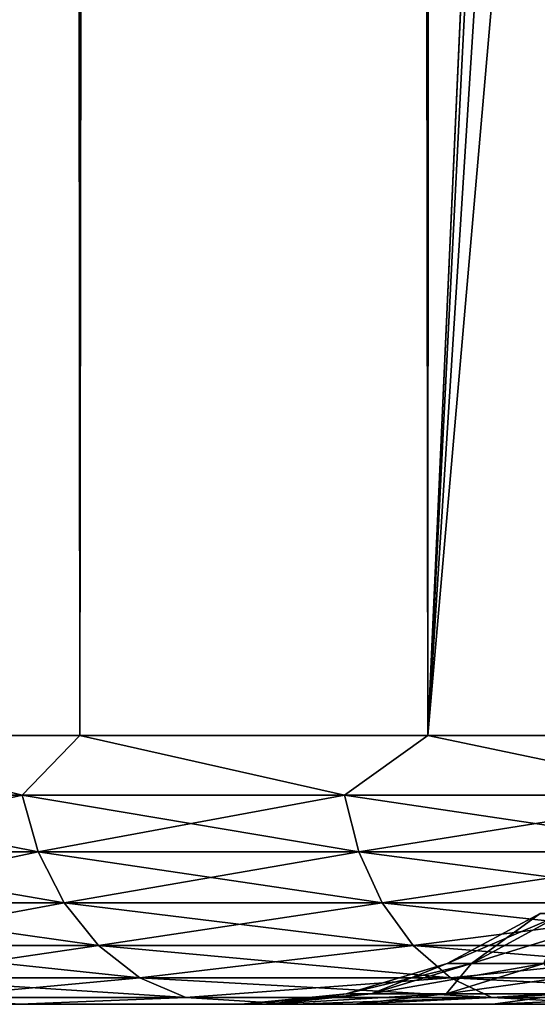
# Model space of a CAD drawing. Extents: x -265 to 265, y 0 to 1307.
# Tile 68 of 256: x 237.88 to 239.8, y 0 to 3.66. Entities that reach past the tile are written whole.
import ezdxf

# ---------------------------------------------------------------- set-up
doc = ezdxf.new("R2010")
doc.units = 0
doc.header["$LTSCALE"] = 81.481481
for name, color, linetype in [('117', 7, 'CONTINUOUS'), ('119', 7, 'CONTINUOUS'), ('120', 7, 'CONTINUOUS'), ('121', 7, 'CONTINUOUS'), ('122', 7, 'CONTINUOUS'), ('146', 7, 'CONTINUOUS'), ('147', 7, 'CONTINUOUS')]:
    doc.layers.add(name, color=color, linetype=linetype)

msp = doc.modelspace()

# ---------------------------------------------------------------- linework, layer by layer
at = {"layer": '117', "color": 7, "linetype": 'CONTINUOUS'}
for points in [[(237.8756, 0, 7), (237.0657, 0, 5.3575), (237.8756, 0, -7), (237.8756, 0, 7)], [(238.893, 0, 8.5226), (237.8756, 0, 7), (238.8052, 0, 1.5386), (238.893, 0, 8.5226)], [(238.893, 0, -8.5226), (237.8756, 0, 7), (237.8756, 0, -7), (238.893, 0, -8.5226)], [(237.8756, 0, 7), (238.893, 0, -8.5226), (238.7, 0), (237.8756, 0, 7)], [(237.8756, 0, 7), (238.7, 0), (238.8052, 0, 1.5386), (237.8756, 0, 7)], [(238.7, 0), (238.893, 0, -8.5226), (238.8052, 0, -1.5386), (238.7, 0)], [(239.119, 0, 3.0487), (238.893, 0, 8.5226), (238.8052, 0, 1.5386), (239.119, 0, 3.0487)], [(238.8052, 0, -1.5386), (238.893, 0, -8.5226), (239.119, 0, -3.0487), (238.8052, 0, -1.5386)], [(240.1005, 0, 9.8995), (238.893, 0, 8.5226), (239.6355, 0, 4.5019), (240.1005, 0, 9.8995)], [(239.6355, 0, 4.5019), (238.893, 0, 8.5226), (239.119, 0, 3.0487), (239.6355, 0, 4.5019)], [(238.893, 0, -8.5226), (240.1005, 0, -9.8995), (239.119, 0, -3.0487), (238.893, 0, -8.5226)], [(239.119, 0, -3.0487), (240.1005, 0, -9.8995), (239.6355, 0, -4.5019), (239.119, 0, -3.0487)], [(240.345, 0, 5.8713), (240.1005, 0, 9.8995), (239.6355, 0, 4.5019), (240.345, 0, 5.8713)], [(239.6355, 0, -4.5019), (240.1005, 0, -9.8995), (240.345, 0, -5.8713), (239.6355, 0, -4.5019)]]:
    msp.add_3dface(points, dxfattribs=at)
at = {"layer": '119', "color": 7, "linetype": 'CONTINUOUS'}
for points in [[(237.0096, 1, 7.5), (238.0997, 1, 9.1314), (237.0096, 1299, 7.5), (237.0096, 1, 7.5)], [(237.0096, 1299, 7.5), (238.0997, 1, 9.1314), (238.0997, 1299, 9.1314), (237.0096, 1299, 7.5)], [(238.0997, 1, 9.1314), (239.3934, 1, 10.6066), (238.0997, 1299, 9.1314), (238.0997, 1, 9.1314)], [(238.0997, 1299, 9.1314), (239.3934, 1, 10.6066), (239.3934, 1299, 10.6066), (238.0997, 1299, 9.1314)], [(239.3934, 1, 10.6066), (240.8686, 1, 11.9003), (239.3934, 1299, 10.6066), (239.3934, 1, 10.6066)], [(239.3934, 1299, 10.6066), (240.8686, 1, 11.9003), (240.8686, 1299, 11.9003), (239.3934, 1299, 10.6066)]]:
    msp.add_3dface(points, dxfattribs=at)
at = {"layer": '120', "color": 7, "linetype": 'CONTINUOUS'}
for points in [[(238.0997, 1, -9.1314), (237.0096, 1, -7.5), (238.0997, 1299, -9.1314), (238.0997, 1, -9.1314)], [(238.0997, 1299, -9.1314), (237.0096, 1, -7.5), (237.0096, 1299, -7.5), (238.0997, 1299, -9.1314)], [(239.3934, 1, -10.6066), (238.0997, 1, -9.1314), (239.3934, 1299, -10.6066), (239.3934, 1, -10.6066)], [(239.3934, 1299, -10.6066), (238.0997, 1, -9.1314), (238.0997, 1299, -9.1314), (239.3934, 1299, -10.6066)], [(239.3934, 1, -10.6066), (239.3934, 1299, -10.6066), (240.25, 1280, -11.399), (239.3934, 1, -10.6066)], [(239.3934, 1, -10.6066), (240.25, 1280, -11.399), (240.25, 20, -11.399), (239.3934, 1, -10.6066)], [(240.3049, 18.9667, -11.4457), (239.3934, 1, -10.6066), (240.25, 20, -11.399), (240.3049, 18.9667, -11.4457)], [(240.475, 17.9175, -11.5877), (239.3934, 1, -10.6066), (240.3049, 18.9667, -11.4457), (240.475, 17.9175, -11.5877)], [(240.7756, 16.8419, -11.8284), (239.3934, 1, -10.6066), (240.475, 17.9175, -11.5877), (240.7756, 16.8419, -11.8284)], [(240.8686, 1, -11.9003), (239.3934, 1, -10.6066), (240.7756, 16.8419, -11.8284), (240.8686, 1, -11.9003)]]:
    msp.add_3dface(points, dxfattribs=at)
at = {"layer": '121', "color": 7, "linetype": 'CONTINUOUS'}
for points in [[(237.0096, 1, 7.5), (236.8772, 0.7786, 7.2143), (237.8848, 0.7786, 8.8022), (237.0096, 1, 7.5)], [(238.0997, 1, 9.1314), (237.0096, 1, 7.5), (237.8848, 0.7786, 8.8022), (238.0997, 1, 9.1314)], [(238.0997, 1, 9.1314), (237.8848, 0.7786, 8.8022), (239.0836, 0.7786, 10.2512), (238.0997, 1, 9.1314)], [(239.3934, 1, 10.6066), (238.0997, 1, 9.1314), (239.0836, 0.7786, 10.2512), (239.3934, 1, 10.6066)], [(239.3934, 1, 10.6066), (239.0836, 0.7786, 10.2512), (240.4545, 0.7786, 11.5386), (239.3934, 1, 10.6066)], [(240.8686, 1, 11.9003), (239.3934, 1, 10.6066), (240.4545, 0.7786, 11.5386), (240.8686, 1, 11.9003)], [(236.9418, 0.5669, 7.1788), (237.9445, 0.5669, 8.7588), (236.8772, 0.7786, 7.2143), (236.9418, 0.5669, 7.1788)], [(236.8772, 0.7786, 7.2143), (237.9445, 0.5669, 8.7588), (237.8848, 0.7786, 8.8022), (236.8772, 0.7786, 7.2143)], [(237.9445, 0.5669, 8.7588), (239.1374, 0.5669, 10.2007), (237.8848, 0.7786, 8.8022), (237.9445, 0.5669, 8.7588)], [(237.8848, 0.7786, 8.8022), (239.1374, 0.5669, 10.2007), (239.0836, 0.7786, 10.2512), (237.8848, 0.7786, 8.8022)], [(239.1374, 0.5669, 10.2007), (240.5015, 0.5669, 11.4817), (239.0836, 0.7786, 10.2512), (239.1374, 0.5669, 10.2007)], [(239.0836, 0.7786, 10.2512), (240.5015, 0.5669, 11.4817), (240.4545, 0.7786, 11.5386), (239.0836, 0.7786, 10.2512)], [(237.0462, 0.377, 7.1214), (238.0409, 0.377, 8.6888), (236.9418, 0.5669, 7.1788), (237.0462, 0.377, 7.1214)], [(236.9418, 0.5669, 7.1788), (238.0409, 0.377, 8.6888), (237.9445, 0.5669, 8.7588), (236.9418, 0.5669, 7.1788)], [(238.0409, 0.377, 8.6888), (239.2242, 0.377, 10.1191), (237.9445, 0.5669, 8.7588), (238.0409, 0.377, 8.6888)], [(237.9445, 0.5669, 8.7588), (239.2242, 0.377, 10.1191), (239.1374, 0.5669, 10.2007), (237.9445, 0.5669, 8.7588)], [(239.2242, 0.377, 10.1191), (240.5774, 0.377, 11.3899), (239.1374, 0.5669, 10.2007), (239.2242, 0.377, 10.1191)], [(239.1374, 0.5669, 10.2007), (240.5774, 0.377, 11.3899), (240.5015, 0.5669, 11.4817), (239.1374, 0.5669, 10.2007)], [(237.185, 0.2184, 7.0451), (238.1691, 0.2184, 8.5957), (237.0462, 0.377, 7.1214), (237.185, 0.2184, 7.0451)], [(237.0462, 0.377, 7.1214), (238.1691, 0.2184, 8.5957), (238.0409, 0.377, 8.6888), (237.0462, 0.377, 7.1214)], [(238.1691, 0.2184, 8.5957), (239.3397, 0.2184, 10.0107), (238.0409, 0.377, 8.6888), (238.1691, 0.2184, 8.5957)], [(238.0409, 0.377, 8.6888), (239.3397, 0.2184, 10.0107), (239.2242, 0.377, 10.1191), (238.0409, 0.377, 8.6888)], [(239.3397, 0.2184, 10.0107), (240.6784, 0.2184, 11.2679), (239.2242, 0.377, 10.1191), (239.3397, 0.2184, 10.0107)], [(239.2242, 0.377, 10.1191), (240.6784, 0.2184, 11.2679), (240.5774, 0.377, 11.3899), (239.2242, 0.377, 10.1191)], [(237.3513, 0.0991, 6.9537), (238.3226, 0.0991, 8.4841), (237.185, 0.2184, 7.0451), (237.3513, 0.0991, 6.9537)], [(237.185, 0.2184, 7.0451), (238.3226, 0.0991, 8.4841), (238.1691, 0.2184, 8.5957), (237.185, 0.2184, 7.0451)], [(238.3226, 0.0991, 8.4841), (239.478, 0.0991, 9.8808), (238.1691, 0.2184, 8.5957), (238.3226, 0.0991, 8.4841)], [(238.1691, 0.2184, 8.5957), (239.478, 0.0991, 9.8808), (239.3397, 0.2184, 10.0107), (238.1691, 0.2184, 8.5957)], [(239.478, 0.0991, 9.8808), (240.7994, 0.0991, 11.1217), (239.3397, 0.2184, 10.0107), (239.478, 0.0991, 9.8808)], [(239.3397, 0.2184, 10.0107), (240.7994, 0.0991, 11.1217), (240.6784, 0.2184, 11.2679), (239.3397, 0.2184, 10.0107)], [(237.5367, 0.0251, 6.8518), (238.4937, 0.0251, 8.3598), (237.3513, 0.0991, 6.9537), (237.5367, 0.0251, 6.8518)], [(237.3513, 0.0991, 6.9537), (238.4937, 0.0251, 8.3598), (238.3226, 0.0991, 8.4841), (237.3513, 0.0991, 6.9537)], [(238.4937, 0.0251, 8.3598), (239.6322, 0.0251, 9.736), (238.3226, 0.0991, 8.4841), (238.4937, 0.0251, 8.3598)], [(238.3226, 0.0991, 8.4841), (239.6322, 0.0251, 9.736), (239.478, 0.0991, 9.8808), (238.3226, 0.0991, 8.4841)], [(239.6322, 0.0251, 9.736), (240.9342, 0.0251, 10.9586), (239.478, 0.0991, 9.8808), (239.6322, 0.0251, 9.736)], [(239.478, 0.0991, 9.8808), (240.9342, 0.0251, 10.9586), (240.7994, 0.0991, 11.1217), (239.478, 0.0991, 9.8808)], [(237.0657, 0, 5.3575), (237.8756, 0, 7), (237.5367, 0.0251, 6.8518), (237.0657, 0, 5.3575)], [(237.5367, 0.0251, 6.8518), (237.8756, 0, 7), (238.4937, 0.0251, 8.3598), (237.5367, 0.0251, 6.8518)], [(237.8756, 0, 7), (238.893, 0, 8.5226), (238.4937, 0.0251, 8.3598), (237.8756, 0, 7)], [(238.4937, 0.0251, 8.3598), (238.893, 0, 8.5226), (239.6322, 0.0251, 9.736), (238.4937, 0.0251, 8.3598)], [(238.893, 0, 8.5226), (240.1005, 0, 9.8995), (239.6322, 0.0251, 9.736), (238.893, 0, 8.5226)], [(239.6322, 0.0251, 9.736), (240.1005, 0, 9.8995), (240.9342, 0.0251, 10.9586), (239.6322, 0.0251, 9.736)]]:
    msp.add_3dface(points, dxfattribs=at)
at = {"layer": '122', "color": 7, "linetype": 'CONTINUOUS'}
for points in [[(237.0096, 1, -7.5), (237.8848, 0.7786, -8.8022), (236.8772, 0.7786, -7.2143), (237.0096, 1, -7.5)], [(237.0096, 1, -7.5), (238.0997, 1, -9.1314), (237.8848, 0.7786, -8.8022), (237.0096, 1, -7.5)], [(238.0997, 1, -9.1314), (239.0836, 0.7786, -10.2512), (237.8848, 0.7786, -8.8022), (238.0997, 1, -9.1314)], [(238.0997, 1, -9.1314), (239.3934, 1, -10.6066), (239.0836, 0.7786, -10.2512), (238.0997, 1, -9.1314)], [(239.3934, 1, -10.6066), (240.4545, 0.7786, -11.5386), (239.0836, 0.7786, -10.2512), (239.3934, 1, -10.6066)], [(239.3934, 1, -10.6066), (240.8686, 1, -11.9003), (240.4545, 0.7786, -11.5386), (239.3934, 1, -10.6066)], [(237.8848, 0.7786, -8.8022), (236.9418, 0.5669, -7.1788), (236.8772, 0.7786, -7.2143), (237.8848, 0.7786, -8.8022)], [(237.9445, 0.5669, -8.7588), (236.9418, 0.5669, -7.1788), (237.8848, 0.7786, -8.8022), (237.9445, 0.5669, -8.7588)], [(239.0836, 0.7786, -10.2512), (237.9445, 0.5669, -8.7588), (237.8848, 0.7786, -8.8022), (239.0836, 0.7786, -10.2512)], [(239.1374, 0.5669, -10.2007), (237.9445, 0.5669, -8.7588), (239.0836, 0.7786, -10.2512), (239.1374, 0.5669, -10.2007)], [(240.4545, 0.7786, -11.5386), (239.1374, 0.5669, -10.2007), (239.0836, 0.7786, -10.2512), (240.4545, 0.7786, -11.5386)], [(240.5015, 0.5669, -11.4817), (239.1374, 0.5669, -10.2007), (240.4545, 0.7786, -11.5386), (240.5015, 0.5669, -11.4817)], [(237.9445, 0.5669, -8.7588), (237.0462, 0.377, -7.1214), (236.9418, 0.5669, -7.1788), (237.9445, 0.5669, -8.7588)], [(238.0409, 0.377, -8.6888), (237.0462, 0.377, -7.1214), (237.9445, 0.5669, -8.7588), (238.0409, 0.377, -8.6888)], [(239.1374, 0.5669, -10.2007), (238.0409, 0.377, -8.6888), (237.9445, 0.5669, -8.7588), (239.1374, 0.5669, -10.2007)], [(239.2242, 0.377, -10.1191), (238.0409, 0.377, -8.6888), (239.1374, 0.5669, -10.2007), (239.2242, 0.377, -10.1191)], [(240.5015, 0.5669, -11.4817), (239.2242, 0.377, -10.1191), (239.1374, 0.5669, -10.2007), (240.5015, 0.5669, -11.4817)], [(240.5774, 0.377, -11.3899), (239.2242, 0.377, -10.1191), (240.5015, 0.5669, -11.4817), (240.5774, 0.377, -11.3899)], [(238.0409, 0.377, -8.6888), (237.185, 0.2184, -7.0451), (237.0462, 0.377, -7.1214), (238.0409, 0.377, -8.6888)], [(238.1691, 0.2184, -8.5957), (237.185, 0.2184, -7.0451), (238.0409, 0.377, -8.6888), (238.1691, 0.2184, -8.5957)], [(239.2242, 0.377, -10.1191), (238.1691, 0.2184, -8.5957), (238.0409, 0.377, -8.6888), (239.2242, 0.377, -10.1191)], [(239.3397, 0.2184, -10.0107), (238.1691, 0.2184, -8.5957), (239.2242, 0.377, -10.1191), (239.3397, 0.2184, -10.0107)], [(240.5774, 0.377, -11.3899), (239.3397, 0.2184, -10.0107), (239.2242, 0.377, -10.1191), (240.5774, 0.377, -11.3899)], [(240.6784, 0.2184, -11.2679), (239.3397, 0.2184, -10.0107), (240.5774, 0.377, -11.3899), (240.6784, 0.2184, -11.2679)], [(238.1691, 0.2184, -8.5957), (237.3513, 0.0991, -6.9537), (237.185, 0.2184, -7.0451), (238.1691, 0.2184, -8.5957)], [(238.3226, 0.0991, -8.4841), (237.3513, 0.0991, -6.9537), (238.1691, 0.2184, -8.5957), (238.3226, 0.0991, -8.4841)], [(239.3397, 0.2184, -10.0107), (238.3226, 0.0991, -8.4841), (238.1691, 0.2184, -8.5957), (239.3397, 0.2184, -10.0107)], [(239.478, 0.0991, -9.8808), (238.3226, 0.0991, -8.4841), (239.3397, 0.2184, -10.0107), (239.478, 0.0991, -9.8808)], [(240.6784, 0.2184, -11.2679), (239.478, 0.0991, -9.8808), (239.3397, 0.2184, -10.0107), (240.6784, 0.2184, -11.2679)], [(240.7994, 0.0991, -11.1217), (239.478, 0.0991, -9.8808), (240.6784, 0.2184, -11.2679), (240.7994, 0.0991, -11.1217)], [(238.3226, 0.0991, -8.4841), (237.5367, 0.0251, -6.8518), (237.3513, 0.0991, -6.9537), (238.3226, 0.0991, -8.4841)], [(238.4937, 0.0251, -8.3598), (237.5367, 0.0251, -6.8518), (238.3226, 0.0991, -8.4841), (238.4937, 0.0251, -8.3598)], [(239.478, 0.0991, -9.8808), (238.4937, 0.0251, -8.3598), (238.3226, 0.0991, -8.4841), (239.478, 0.0991, -9.8808)], [(239.6322, 0.0251, -9.736), (238.4937, 0.0251, -8.3598), (239.478, 0.0991, -9.8808), (239.6322, 0.0251, -9.736)], [(240.7994, 0.0991, -11.1217), (239.6322, 0.0251, -9.736), (239.478, 0.0991, -9.8808), (240.7994, 0.0991, -11.1217)], [(240.9342, 0.0251, -10.9586), (239.6322, 0.0251, -9.736), (240.7994, 0.0991, -11.1217), (240.9342, 0.0251, -10.9586)], [(238.4937, 0.0251, -8.3598), (237.8756, 0, -7), (237.5367, 0.0251, -6.8518), (238.4937, 0.0251, -8.3598)], [(238.893, 0, -8.5226), (237.8756, 0, -7), (238.4937, 0.0251, -8.3598), (238.893, 0, -8.5226)], [(239.6322, 0.0251, -9.736), (238.893, 0, -8.5226), (238.4937, 0.0251, -8.3598), (239.6322, 0.0251, -9.736)], [(240.1005, 0, -9.8995), (238.893, 0, -8.5226), (239.6322, 0.0251, -9.736), (240.1005, 0, -9.8995)], [(240.9342, 0.0251, -10.9586), (240.1005, 0, -9.8995), (239.6322, 0.0251, -9.736), (240.9342, 0.0251, -10.9586)]]:
    msp.add_3dface(points, dxfattribs=at)
at = {"layer": '146', "color": 7, "linetype": 'CONTINUOUS'}
for points in [[(239.4657, 0.1524), (239.5559, 0.1524, -1.375), (239.8118, 0.3375), (239.4657, 0.1524)], [(239.5559, 0.1524, -1.375), (239.8247, 0.1524, -2.7265), (239.899, 0.3375, -1.3298), (239.5559, 0.1524, -1.375)], [(239.8118, 0.3375), (239.5559, 0.1524, -1.375), (239.899, 0.3375, -1.3298), (239.8118, 0.3375)], [(239.0902, 0.0384), (239.1835, 0.0384, -1.424), (239.4657, 0.1524), (239.0902, 0.0384)], [(239.1835, 0.0384, -1.424), (239.4619, 0.0384, -2.8237), (239.5559, 0.1524, -1.375), (239.1835, 0.0384, -1.424)], [(239.4657, 0.1524), (239.1835, 0.0384, -1.424), (239.5559, 0.1524, -1.375), (239.4657, 0.1524)], [(239.4619, 0.0384, -2.8237), (239.9206, 0.0384, -4.175), (239.8247, 0.1524, -2.7265), (239.4619, 0.0384, -2.8237)], [(239.5559, 0.1524, -1.375), (239.4619, 0.0384, -2.8237), (239.8247, 0.1524, -2.7265), (239.5559, 0.1524, -1.375)], [(238.7, 0), (238.8052, 0, -1.5386), (239.0902, 0.0384), (238.7, 0)], [(238.8052, 0, -1.5386), (239.119, 0, -3.0487), (239.4619, 0.0384, -2.8237), (238.8052, 0, -1.5386)], [(239.0902, 0.0384), (238.8052, 0, -1.5386), (239.1835, 0.0384, -1.424), (239.0902, 0.0384)], [(239.1835, 0.0384, -1.424), (238.8052, 0, -1.5386), (239.4619, 0.0384, -2.8237), (239.1835, 0.0384, -1.424)], [(239.119, 0, -3.0487), (239.6355, 0, -4.5019), (239.9206, 0.0384, -4.175), (239.119, 0, -3.0487)], [(239.4619, 0.0384, -2.8237), (239.119, 0, -3.0487), (239.9206, 0.0384, -4.175), (239.4619, 0.0384, -2.8237)], [(239.6355, 0, -4.5019), (240.345, 0, -5.8713), (240.5518, 0.0384, -5.4549), (239.6355, 0, -4.5019)], [(239.9206, 0.0384, -4.175), (239.6355, 0, -4.5019), (240.5518, 0.0384, -5.4549), (239.9206, 0.0384, -4.175)]]:
    msp.add_3dface(points, dxfattribs=at)
at = {"layer": '147', "color": 7, "linetype": 'CONTINUOUS'}
for points in [[(239.4657, 0.1524), (239.8118, 0.3375), (239.899, 0.3375, 1.3298), (239.4657, 0.1524)], [(239.5559, 0.1524, 1.375), (239.4657, 0.1524), (239.899, 0.3375, 1.3298), (239.5559, 0.1524, 1.375)], [(239.8247, 0.1524, 2.7265), (239.5559, 0.1524, 1.375), (240.1589, 0.3375, 2.6369), (239.8247, 0.1524, 2.7265)], [(240.1589, 0.3375, 2.6369), (239.5559, 0.1524, 1.375), (239.899, 0.3375, 1.3298), (240.1589, 0.3375, 2.6369)], [(239.0902, 0.0384), (239.4657, 0.1524), (239.5559, 0.1524, 1.375), (239.0902, 0.0384)], [(239.1835, 0.0384, 1.424), (239.0902, 0.0384), (239.5559, 0.1524, 1.375), (239.1835, 0.0384, 1.424)], [(239.4619, 0.0384, 2.8237), (239.1835, 0.0384, 1.424), (239.8247, 0.1524, 2.7265), (239.4619, 0.0384, 2.8237)], [(239.8247, 0.1524, 2.7265), (239.1835, 0.0384, 1.424), (239.5559, 0.1524, 1.375), (239.8247, 0.1524, 2.7265)], [(239.9206, 0.0384, 4.175), (239.4619, 0.0384, 2.8237), (240.2676, 0.1524, 4.0313), (239.9206, 0.0384, 4.175)], [(240.2676, 0.1524, 4.0313), (239.4619, 0.0384, 2.8237), (239.8247, 0.1524, 2.7265), (240.2676, 0.1524, 4.0313)], [(238.8052, 0, 1.5386), (238.7, 0), (239.1835, 0.0384, 1.424), (238.8052, 0, 1.5386)], [(238.7, 0), (239.0902, 0.0384), (239.1835, 0.0384, 1.424), (238.7, 0)], [(239.119, 0, 3.0487), (238.8052, 0, 1.5386), (239.4619, 0.0384, 2.8237), (239.119, 0, 3.0487)], [(239.4619, 0.0384, 2.8237), (238.8052, 0, 1.5386), (239.1835, 0.0384, 1.424), (239.4619, 0.0384, 2.8237)], [(239.6355, 0, 4.5019), (239.119, 0, 3.0487), (239.9206, 0.0384, 4.175), (239.6355, 0, 4.5019)], [(239.9206, 0.0384, 4.175), (239.119, 0, 3.0487), (239.4619, 0.0384, 2.8237), (239.9206, 0.0384, 4.175)], [(240.345, 0, 5.8713), (239.6355, 0, 4.5019), (240.5518, 0.0384, 5.4549), (240.345, 0, 5.8713)], [(240.5518, 0.0384, 5.4549), (239.6355, 0, 4.5019), (239.9206, 0.0384, 4.175), (240.5518, 0.0384, 5.4549)]]:
    msp.add_3dface(points, dxfattribs=at)

doc.saveas('drawing.dxf')
